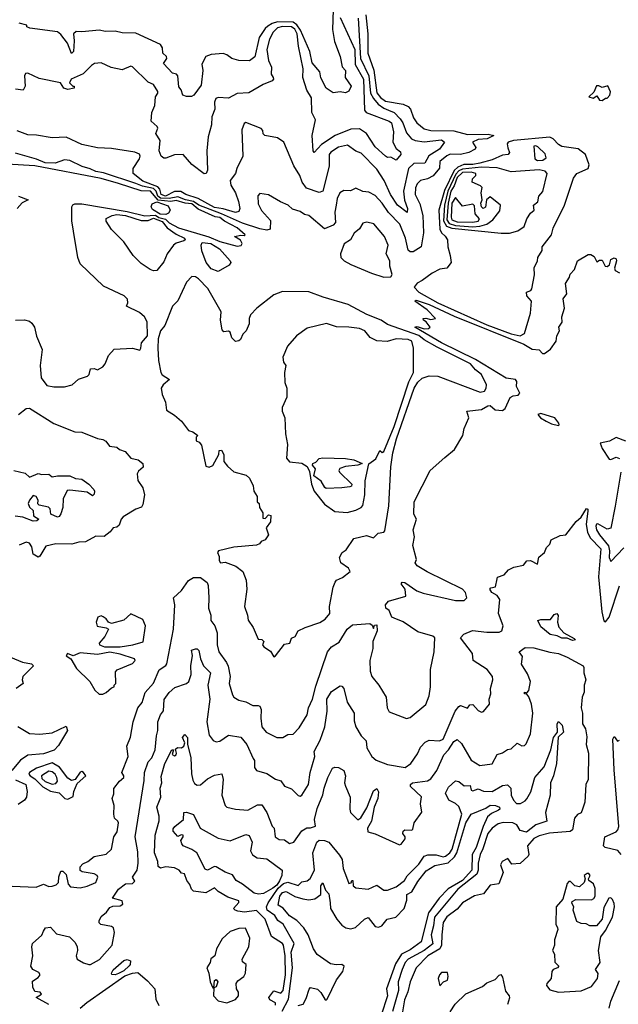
# Model space of a CAD drawing. Extents: x 1995148 to 2088947, y 769131 to 906009.
# Tile 72 of 256: x 2032119 to 2035548, y 780186 to 785827. Entities that reach past the tile are written whole.
import ezdxf

# ---------------------------------------------------------------- set-up
doc = ezdxf.new("R2010")
doc.units = 0

msp = doc.modelspace()

# ---------------------------------------------------------------- linework, layer by layer
at = {"layer": '0CON05XD'}
for points in [[(2033920, 786055), (2033910.4, 785770.4), (2033921.8, 785701.8), (2033954.4, 785615), (2033966.6, 785556.6), (2033985.5, 785535), (2033982.5, 785495), (2034018, 785445), (2034005, 785416.7), (2033985, 785407.5), (2033955, 785412.5), (2033915, 785407.5), (2033875, 785433.8), (2033843.4, 785493.4), (2033838.4, 785528.4), (2033795, 785578.8), (2033780.3, 785645), (2033727.2, 785767.2), (2033707.4, 785797.4), (2033685, 785812.6), (2033595, 785813.9), (2033564.5, 785805.5), (2033540, 785790), (2033524.1, 785775.9), (2033490.4, 785725), (2033465.5, 785614.5), (2033435, 785590), (2033375, 785593.8), (2033335, 785603.8), (2033305, 785626.2), (2033285, 785633.3), (2033215, 785626.7), (2033185, 785616.7), (2033161.7, 785571.7), (2033167.1, 785535), (2033157.9, 785452.1), (2033116.1, 785393.9), (2033103, 785387), (2033075, 785386.7), (2033053.3, 785395), (2033044, 785425), (2033031.3, 785441.3), (2033024.2, 785505), (2033017.5, 785515), (2032995, 785521.2), (2032942, 785575), (2032962, 785605), (2032960, 785615), (2032938, 785635), (2032936.2, 785665), (2032926, 785685), (2032785, 785750), (2032705, 785752), (2032665, 785760), (2032608.3, 785758.3), (2032575, 785766.7), (2032475, 785756.2), (2032441.4, 785758.6), (2032426.7, 785745), (2032431.2, 785705), (2032426.2, 785645), (2032415, 785632.5), (2032392.1, 785692.1), (2032355, 785742.5), (2032335, 785757.5), (2032177.5, 785777.5), (2032160, 785785), (2032160, 785795), (2032115, 785807.5)], [(2034101.8, 785855), (2034113.6, 785745), (2034112.7, 785635), (2034148.3, 785538.3), (2034165, 785407.5), (2034185, 785380.3), (2034215, 785360.7), (2034315, 785342.3), (2034345, 785328.6), (2034358, 785315), (2034374.5, 785265), (2034393.8, 785235), (2034435, 785201.8), (2034475, 785192.7), (2034605, 785189.7), (2034685, 785169.7), (2034801.7, 785171.7), (2034835, 785163.8), (2034796, 785145), (2034745, 785140.8), (2034712, 785125), (2034732.5, 785095), (2034727.5, 785085), (2034692, 785065), (2034645, 785054.7), (2034585, 785056.5), (2034565, 785046.7), (2034525.8, 785015), (2034524.1, 784975.9), (2034486.9, 784933.1), (2034455.4, 784914.6), (2034415, 784905.8), (2034395, 784886.2), (2034385.7, 784864.3), (2034383.6, 784825), (2034411.1, 784771.1), (2034428.2, 784705), (2034431.5, 784605), (2034418.8, 784525), (2034373.6, 784496.4), (2034355, 784496.2), (2034345, 784506.7), (2034329.5, 784575), (2034296.9, 784655), (2034231.5, 784721.5), (2034195.5, 784775), (2034155, 784818.6), (2034118.7, 784838.7), (2034085, 784843.1), (2034045, 784860.8), (2034013.8, 784846.2), (2033975, 784848), (2033952, 784835), (2033937.8, 784802.2), (2033931.1, 784765), (2033923.2, 784723.2), (2033928.1, 784665), (2033915, 784650), (2033865, 784628.6), (2033775, 784704.2), (2033750.3, 784710.3), (2033725, 784728.8), (2033681.2, 784741.2), (2033657.5, 784765), (2033612.9, 784782.9), (2033545, 784823.3), (2033495, 784831.2), (2033483.1, 784816.9), (2033485, 784772.5), (2033503.4, 784733.4), (2033555.5, 784675.5), (2033553.6, 784626.4), (2033535, 784620.6), (2033495, 784628), (2033395, 784661.9), (2033275, 784715.1), (2033145, 784763.8), (2033115, 784784.6), (2033068.4, 784795), (2033025, 784812.8), (2032975, 784801.6), (2032925, 784805.2), (2032910.9, 784815), (2032900.2, 784845), (2032885, 784860.2), (2032822.3, 784872.3), (2032785, 784887.6), (2032599.1, 784949.1), (2032555, 784956.7), (2032523.1, 784973.1), (2032476.7, 784985), (2032405, 785020), (2032375, 785024.2), (2032322.5, 785005), (2032265, 785006.1), (2032215, 785027.8), (2032095, 785062.5)], [(2033955, 785840), (2034038.7, 785655), (2034040.9, 785570.9), (2034088.4, 785485), (2034095, 785307.5), (2034104.4, 785294.4), (2034235, 785245.3), (2034248.8, 785235), (2034260, 785185), (2034257.1, 785125), (2034275, 785088.6), (2034300, 785070), (2034302.9, 785055), (2034275, 785021.9), (2034245, 785039.2), (2034225, 785038), (2034215, 785044.2), (2034155, 785098.5), (2034105.2, 785175.2), (2034065, 785201.9), (2034015, 785198.8), (2033926.7, 785163.3), (2033848.4, 785111.6), (2033805, 785066.7), (2033800, 785075), (2033794.1, 785164.1), (2033813.5, 785253.5), (2033792.3, 785295), (2033789.8, 785379.8), (2033763.7, 785423.7), (2033740.5, 785495), (2033743.4, 785545), (2033715.6, 785675.6), (2033708, 785745), (2033695, 785773.3), (2033676.3, 785786.3), (2033625, 785788.1), (2033595, 785779.6), (2033571.8, 785755), (2033549.5, 785715), (2033534.6, 785655), (2033545, 785593.3), (2033560.5, 785555), (2033560, 785515), (2033570.8, 785495), (2033572, 785485), (2033565, 785476.2), (2033513.3, 785455), (2033431.9, 785408.1), (2033365, 785402.9), (2033315, 785376.4), (2033255, 785381.8), (2033242.7, 785375), (2033234.7, 785354.7), (2033237.3, 785315), (2033220.4, 785269.6), (2033218.5, 785225), (2033199.4, 785155), (2033190.5, 785075), (2033194.2, 784965), (2033186.7, 784945), (2033176, 784944), (2033105, 784997.8), (2033055, 785053.8), (2033005, 785053.3), (2032955, 785033.3), (2032945, 785033.3), (2032930, 785045), (2032918, 785075), (2032923.8, 785135), (2032898.8, 785175), (2032909.2, 785205), (2032907.1, 785215), (2032871.2, 785245), (2032876.4, 785295), (2032892.7, 785335), (2032896.9, 785385), (2032910, 785405), (2032910, 785415), (2032885, 785455.8), (2032855, 785468.6), (2032765, 785556.9), (2032755, 785559.5), (2032705, 785540), (2032642, 785552), (2032585, 785578.8), (2032547.5, 785575), (2032529.7, 785565), (2032482.6, 785517.4), (2032414.4, 785485), (2032403.3, 785465), (2032423.3, 785446.7), (2032430, 785445), (2032430, 785435), (2032395, 785426.7), (2032372.5, 785435), (2032353.3, 785465), (2032230, 785490), (2032165, 785520), (2032152.5, 785517.5), (2032145.4, 785505), (2032150, 785445), (2032137.7, 785422.3), (2032095, 785428.9)], [(2034056.9, 785835), (2034072.1, 785605), (2034119.5, 785505), (2034129.2, 785405), (2034145.1, 785375.1), (2034172.8, 785342.8), (2034205, 785319.1), (2034230.9, 785309.1), (2034264.8, 785294.8), (2034299.3, 785259.3), (2034314.6, 785235), (2034335, 785178.8), (2034363.8, 785145), (2034385, 785134.6), (2034435, 785127.6), (2034535, 785137.5), (2034552, 785125), (2034524.4, 785085), (2034462.5, 785047.5), (2034440, 785005), (2034376.4, 785003.6), (2034345.3, 784974.7), (2034317.1, 784845), (2034322.6, 784792.6), (2034340.6, 784745), (2034338.3, 784721.7), (2034284, 784764), (2034243.8, 784825), (2034206, 784905), (2034165, 784971.2), (2034075, 785062), (2034045, 785073.3), (2033997.1, 785107.1), (2033945, 785096.2), (2033901.5, 785068.5), (2033891.1, 785055), (2033892.1, 784987.9), (2033855, 784844), (2033835, 784836.2), (2033762.1, 784862.1), (2033736.2, 784895), (2033724, 784935), (2033689.7, 784989.7), (2033631.2, 785125), (2033595, 785150), (2033523, 785163), (2033513, 785173), (2033511.7, 785191.7), (2033503, 785203), (2033415, 785237.5), (2033405, 785232.5), (2033391.4, 785195), (2033397.1, 785045), (2033363.1, 784975), (2033355.8, 784945), (2033324.2, 784905), (2033329.1, 784879.1), (2033354.4, 784835), (2033371.4, 784785), (2033379.4, 784745), (2033375, 784728.8), (2033355, 784722.5), (2033283.9, 784743.9), (2033235, 784750.8), (2033141.9, 784801.9), (2033070.6, 784825), (2033042, 784842), (2033005, 784841.9), (2032953.5, 784816.5), (2032929.8, 784825), (2032922.4, 784855), (2032909.4, 784869.4), (2032825, 784901), (2032768, 784945), (2032768.6, 784975), (2032805, 785029.2), (2032809.2, 785045), (2032805, 785055.5), (2032778.2, 785068.2), (2032645, 785089.7), (2032565, 785092.4), (2032475, 785111.6), (2032385, 785152.8), (2032305, 785150), (2032215, 785165.7), (2032165, 785166.2), (2032105, 785190.3)], [(2035455, 785363.3), (2035475, 785377.5), (2035485, 785377.5), (2035500, 785395), (2035503, 785413), (2035487.5, 785447.5), (2035455, 785437.5), (2035437.5, 785447.5), (2035422.9, 785447.1), (2035408.8, 785411.2), (2035380, 785385), (2035405, 785377.5), (2035425, 785390), (2035440, 785365), (2035455, 785363.3)], [(2034985, 784014.7), (2035011.7, 784028.3), (2035044.2, 784145), (2035050, 784215), (2035024.3, 784245), (2035022.5, 784265), (2035047.5, 784275), (2035053.3, 784285), (2035068, 784365), (2035065.8, 784405), (2035086.2, 784445), (2035087.5, 784465), (2035112, 784505), (2035111.2, 784525), (2035165.6, 784595), (2035175, 784632.5), (2035240, 784765), (2035290.7, 784919.3), (2035311.2, 784945), (2035376.4, 784973.6), (2035381.2, 784995), (2035360, 785055), (2035317.6, 785087.6), (2035225, 785100), (2035205, 785111.1), (2035174.5, 785144.5), (2035155, 785154), (2034946.9, 785135), (2034917.1, 785125), (2034911.4, 785115), (2034915, 785092.5), (2034924, 785065), (2034916.7, 785055), (2034885, 785050), (2034826, 785024), (2034754.2, 785005), (2034715, 784996.2), (2034663.6, 784996.4), (2034627.9, 784982.1), (2034608.1, 784961.9), (2034551.7, 784848.3), (2034520.5, 784735), (2034526.6, 784626.6), (2034536.2, 784605), (2034556.7, 784586.7), (2034569.2, 784565), (2034570.8, 784525), (2034585.6, 784475.6), (2034590, 784435), (2034565, 784404), (2034525, 784397.1), (2034482.5, 784375), (2034425, 784332.5), (2034395, 784318), (2034379.4, 784295), (2034404.6, 784265), (2034515, 784204.6), (2034795, 784078.3), (2034935, 784026.5), (2034985, 784014.7)], [(2035085, 785020), (2035115, 785022.5), (2035135.8, 785035), (2035128.9, 785058.9), (2035087.6, 785097.6), (2035075, 785104.2), (2035065, 785101.2), (2035069.1, 785029.1), (2035085, 785020)], [(2032313.8, 783723.8), (2032375, 783724), (2032420, 783735), (2032455, 783768), (2032507.5, 783785), (2032515.9, 783794.1), (2032525, 783826), (2032545, 783828.8), (2032565, 783820), (2032595, 783838.8), (2032609.2, 783855), (2032627.7, 783902.3), (2032660.2, 783939.8), (2032765, 783945.7), (2032806.2, 783933.8), (2032813.3, 783945), (2032816.7, 783975), (2032850, 784015), (2032849.4, 784095), (2032834.4, 784124.4), (2032805, 784149.2), (2032730, 784185), (2032737.5, 784205), (2032736.7, 784225), (2032716.7, 784245), (2032599.5, 784299.5), (2032465, 784427.5), (2032452, 784465), (2032426.2, 784615), (2032417.5, 784675), (2032418, 784755), (2032423, 784767), (2032435, 784772.5), (2032475, 784772.2), (2032735, 784728.6), (2032835, 784702.4), (2032896, 784706), (2032915, 784693.8), (2032953.8, 784683.8), (2032975, 784663.5), (2033029.4, 784635), (2033202.5, 784582.5), (2033265, 784556.9), (2033365, 784530), (2033387.5, 784532.5), (2033393.8, 784545), (2033382.9, 784562.9), (2033350, 784585), (2033385, 784592.5), (2033405, 784590), (2033410, 784595), (2033363.8, 784635), (2033292.2, 784672.2), (2033265, 784693.7), (2033238.1, 784698.1), (2033141.3, 784741.3), (2033105, 784771.8), (2033066.1, 784776.1), (2033015, 784791.8), (2032984.5, 784785.5), (2032912.2, 784792.2), (2032868.4, 784845), (2032815, 784846.8), (2032685, 784888.7), (2032585, 784917.5), (2032205, 784989), (2031915, 785007.6)], [(2034876.4, 784603.6), (2034925, 784604), (2034972.7, 784617.3), (2035008.3, 784641.7), (2035025, 784686), (2035045, 784717.5), (2035066.2, 784735), (2035062.5, 784765), (2035086.9, 784783.1), (2035092.5, 784815), (2035115, 784843.3), (2035141.4, 784945), (2035128.7, 784958.7), (2035095, 784967.5), (2034935, 784954.3), (2034855, 784978.4), (2034765, 784981.1), (2034655, 784970.9), (2034635, 784960.7), (2034618.3, 784941.7), (2034571.7, 784845), (2034551.6, 784765), (2034546.2, 784675), (2034564.6, 784644.6), (2034595, 784631.7), (2034876.4, 784603.6)], [(2034715, 784640.5), (2034755, 784644.7), (2034794.7, 784655), (2034829.1, 784680.8), (2034869.1, 784730.9), (2034873.3, 784765), (2034815, 784811.5), (2034793.1, 784795), (2034787.3, 784752.7), (2034774.3, 784744.3), (2034764.8, 784755), (2034760.5, 784775), (2034767.5, 784795), (2034763.4, 784835), (2034767.5, 784865), (2034758.6, 784875), (2034711.9, 784895), (2034712.2, 784915), (2034731.4, 784935), (2034731.4, 784945), (2034705, 784953.9), (2034655, 784950.4), (2034625, 784923.1), (2034608.1, 784875), (2034588.7, 784845), (2034572.5, 784775), (2034565, 784680.4), (2034579.7, 784659.7), (2034615, 784647.5), (2034715, 784640.5)], [(2032112.5, 784815), (2032167.5, 784795), (2032132.7, 784777.3), (2032105, 784746)], [(2034715, 784667.5), (2034745, 784673.2), (2034752.2, 784685), (2034727.5, 784715), (2034725, 784760.8), (2034715, 784770), (2034655, 784758), (2034615, 784808.8), (2034594.9, 784775), (2034590, 784695), (2034595, 784680.6), (2034625, 784669.6), (2034715, 784667.5)], [(2032955, 784711.4), (2032923, 784713), (2032880.2, 784740.2), (2032872, 784755), (2032877.6, 784772.4), (2032905, 784782.6), (2032969.9, 784759.9), (2032981.3, 784735), (2032971.5, 784718.5), (2032955, 784711.4)], [(2032885, 784387.5), (2032866.4, 784396.4), (2032815, 784430), (2032768.8, 784475), (2032716.2, 784555), (2032644, 784625), (2032613.4, 784673.4), (2032615, 784688), (2032649.2, 784705), (2032675, 784710), (2032724.8, 784705.2), (2032815, 784677), (2032855, 784676.2), (2032885, 784689.4), (2032935, 784670.7), (2032963.7, 784633.7), (2033015, 784598.5), (2033063.8, 784575), (2033066.2, 784565), (2033059.7, 784560.3), (2033015, 784546.2), (2033000, 784535), (2032964.3, 784485.7), (2032945, 784440), (2032905, 784390), (2032885, 784387.5)], [(2034205, 784352.3), (2034245, 784353.8), (2034253, 784367), (2034238.5, 784415), (2034239.2, 784445), (2034217.5, 784485), (2034228.9, 784535), (2034208.1, 784585), (2034147.3, 784657.3), (2034107.5, 784667.5), (2034085, 784661.1), (2034065, 784628.8), (2034035, 784603.8), (2034014.3, 784565.7), (2033977.5, 784542.5), (2033955.7, 784485), (2033958.2, 784465), (2033976.7, 784445), (2034015, 784424.5), (2034134.6, 784374.6), (2034205, 784352.3)], [(2033255, 784384.3), (2033215, 784400), (2033186.4, 784435), (2033161.9, 784501.9), (2033158, 784535), (2033165, 784549.6), (2033213.1, 784545), (2033263.3, 784513.3), (2033324.2, 784445), (2033328, 784435), (2033319.1, 784420.9), (2033255, 784384.3)], [(2033882.3, 782205), (2033905, 782234.2), (2033949.5, 782260.5), (2033994.2, 782335), (2034025, 782359.2), (2034125, 782367.5), (2034138.3, 782358.3), (2034145, 782340), (2034151.7, 782358.3), (2034165, 782360), (2034166, 782325), (2034142, 782265), (2034141.1, 782225), (2034125.5, 782155), (2034126.2, 782095), (2034136.7, 782065), (2034176, 782015), (2034217.5, 781945), (2034224.5, 781884.5), (2034235, 781861.2), (2034334.4, 781824.4), (2034355, 781829.4), (2034445, 781903.3), (2034465, 781954), (2034473.1, 782005), (2034471.9, 782105), (2034493.5, 782205), (2034498, 782285), (2034485, 782295.7), (2034400, 782320), (2034315, 782378), (2034265, 782397.5), (2034250, 782405), (2034235, 782442.5), (2034216.4, 782456.4), (2034213.8, 782475), (2034232.5, 782495), (2034330, 782525), (2034327.5, 782565), (2034303.3, 782595), (2034310, 782605), (2034325, 782603.3), (2034394.2, 782554.2), (2034430.9, 782540.9), (2034615, 782500), (2034665, 782500), (2034680, 782515), (2034673.3, 782545), (2034655, 782564), (2034453.5, 782663.5), (2034395, 782698), (2034383.8, 782715), (2034392.5, 782735), (2034371.2, 782815), (2034381.2, 782865), (2034373.6, 782903.6), (2034391.4, 782965), (2034376, 782995), (2034378.1, 783065), (2034470, 783245), (2034555, 783318.1), (2034610.6, 783365), (2034657.1, 783445), (2034665.9, 783484.1), (2034691.2, 783545), (2034680, 783585), (2034765, 783593.3), (2034800, 783615), (2034815, 783617.5), (2034842.5, 783592.5), (2034885, 783588.8), (2034899.7, 783600.3), (2034928.3, 783661.7), (2034945, 783671.1), (2034974.2, 783675.8), (2034983.6, 783686.4), (2034965.7, 783725), (2034967.5, 783755), (2034959.2, 783765), (2034905, 783772.5), (2034730.8, 783880.8), (2034535.8, 783975), (2034382.5, 784065), (2034395, 784070), (2034435, 784056.7), (2034461.7, 784058.3), (2034470, 784065), (2034446.7, 784096.7), (2034432.5, 784105), (2034430, 784115), (2034445, 784117.5), (2034475, 784110), (2034500, 784115), (2034452.5, 784165), (2034382.5, 784215), (2034390.7, 784219.3), (2034463.8, 784195), (2034608, 784128), (2035007.4, 783967.4), (2035055, 783938.9), (2035095, 783934.5), (2035114.2, 783914.2), (2035126.2, 783913.8), (2035159.8, 783940.2), (2035192, 783985), (2035195.6, 784015), (2035212, 784045), (2035208, 784065), (2035226.9, 784093.1), (2035224.2, 784124.2), (2035239.2, 784175), (2035232.2, 784227.8), (2035253.6, 784256.4), (2035246.2, 784315), (2035268.8, 784351.2), (2035271.7, 784368.3), (2035296.7, 784395), (2035314.4, 784445.6), (2035375, 784482.5), (2035391.7, 784481.7), (2035409.3, 784469.3), (2035425, 784440), (2035440, 784450), (2035455, 784450), (2035472.5, 784415), (2035485, 784412.5), (2035497, 784423), (2035505, 784452.5), (2035525, 784462.5), (2035536.1, 784456.1), (2035537.5, 784445), (2035527, 784403), (2035530.7, 784390.7), (2035555, 784376.7)], [(2033575, 782177.5), (2033585, 782183.3), (2033635, 782248.6), (2033666.9, 782255), (2033675.5, 782284.5), (2033696.3, 782293.7), (2033714.7, 782325.3), (2033755, 782345.5), (2033837.3, 782372.7), (2033868.2, 782391.8), (2033895.3, 782424.7), (2033892.9, 782465), (2033914, 782575), (2033925.8, 782605), (2033933.5, 782616.5), (2033968.3, 782631.7), (2034011.2, 782665), (2034002.9, 782685), (2033958.9, 782715), (2033951.2, 782745), (2033965.9, 782774.1), (2033989.6, 782790.4), (2034033.8, 782855), (2034105, 782871.2), (2034145, 782858.1), (2034173.3, 782885), (2034205, 782891.4), (2034210.6, 782899.4), (2034232.6, 783042.6), (2034245.2, 783265), (2034256.1, 783345), (2034276.5, 783425), (2034378.8, 783715), (2034399.9, 783750.1), (2034425, 783773.2), (2034465, 783785.8), (2034515, 783784.4), (2034756.2, 783693.8), (2034781.2, 783698.8), (2034792, 783715), (2034794, 783735), (2034764, 783795), (2034730.8, 783820.8), (2034701.5, 783855), (2034510.2, 783950.2), (2034435, 783992.3), (2034405, 784017.2), (2034225, 784080.8), (2034188.9, 784105), (2034108.2, 784138.2), (2034000.8, 784195), (2033856.6, 784236.6), (2033775, 784267.1), (2033625, 784269.2), (2033575, 784251.2), (2033476.7, 784175), (2033441.2, 784135), (2033433.3, 784115), (2033432.5, 784085), (2033416.2, 784045), (2033396.7, 784025), (2033383.3, 783995), (2033375, 783986.7), (2033355, 783983.3), (2033333.8, 784005), (2033325, 784037.5), (2033315, 784042.5), (2033288.3, 784038.3), (2033279.3, 784049.3), (2033269.4, 784105), (2033272.3, 784152.3), (2033197.1, 784287.1), (2033142.9, 784342.9), (2033125, 784353.8), (2033105, 784356.2), (2033075, 784323.3), (2033024.5, 784215.5), (2032994, 784185), (2032950, 784075), (2032925.8, 784044.2), (2032912.3, 783997.7), (2032910.8, 783945), (2032913.1, 783875), (2032927.5, 783805), (2032935, 783792), (2032977.5, 783765), (2032940, 783735), (2032930, 783715), (2032935, 783680), (2032953.8, 783635), (2032959.1, 783589.1), (2033005, 783562), (2033045, 783526.2), (2033085, 783472.5), (2033110, 783465), (2033140, 783445), (2033130, 783435), (2033130, 783415), (2033146.4, 783406.4), (2033159.5, 783389.5), (2033185, 783270), (2033205, 783263.3), (2033225, 783272.5), (2033260, 783335), (2033261.7, 783358.3), (2033275, 783360), (2033287.5, 783335), (2033287.5, 783295), (2033308.3, 783268.3), (2033345, 783236.7), (2033417, 783217), (2033435, 783200), (2033457, 783157), (2033460, 783125), (2033480, 783095), (2033480, 783065), (2033490, 783055), (2033493, 783033), (2033511.7, 783001.7), (2033511.7, 782971.7), (2033525, 782970), (2033545, 782990), (2033557, 782987), (2033555, 782950), (2033530, 782915), (2033544, 782875), (2033525, 782846.2), (2033502, 782838), (2033493.3, 782825), (2033475, 782816), (2033345, 782805.5), (2033257.5, 782785), (2033252.5, 782775), (2033261.7, 782751.7), (2033261.2, 782728.8), (2033270, 782715), (2033295, 782720), (2033356.7, 782696.7), (2033398, 782665), (2033415.9, 782615.9), (2033420, 782565), (2033406.2, 782465), (2033423.8, 782415), (2033426.7, 782386.7), (2033456.7, 782345), (2033485, 782277.5), (2033505.8, 782275.8), (2033516.7, 782265), (2033510, 782245), (2033517.5, 782235), (2033555, 782210), (2033575, 782177.5)], [(2032094.6, 784105.4), (2032147, 784107), (2032175, 784100.4), (2032188.7, 784088.7), (2032203.1, 784065), (2032214.3, 784014.3), (2032247.7, 783937.7), (2032236, 783845), (2032242.5, 783775), (2032275, 783732), (2032313.8, 783723.8)], [(2033995, 783004), (2034045, 783016.2), (2034075, 783032), (2034085.5, 783044.5), (2034095.7, 783104.3), (2034098.8, 783185), (2034118.3, 783281.7), (2034158.9, 783311.1), (2034181.7, 783358.3), (2034195, 783347.5), (2034205, 783352.5), (2034265, 783496), (2034347.4, 783752.6), (2034374, 783805), (2034374, 783945), (2034366, 783985), (2034344.3, 783994.3), (2034275, 783999.2), (2034223.6, 783983.6), (2034165, 783986.7), (2034127, 784007), (2034096.7, 784045), (2034065, 784056.9), (2034004.2, 784065.8), (2033933.6, 784066.4), (2033876, 784086), (2033765, 784060), (2033703.6, 784016.4), (2033653.9, 783956.1), (2033627, 783893), (2033630, 783865), (2033643.3, 783845), (2033635.8, 783805), (2033637.7, 783747.7), (2033650, 783715), (2033648.8, 783665), (2033623.3, 783605), (2033623.3, 783585), (2033638, 783545), (2033642.2, 783455), (2033652.3, 783392.3), (2033646.9, 783315), (2033665, 783293.3), (2033735.5, 783285.5), (2033766.4, 783266.4), (2033779.3, 783239.3), (2033791.2, 783165), (2033806, 783125), (2033865, 783051.2), (2033925, 783008.8), (2033995, 783004)], [(2032111.2, 783565), (2032155, 783600), (2032175, 783600.6), (2032315, 783514.3), (2032435, 783466.2), (2032475, 783463.3), (2032565, 783427.5), (2032595, 783422.5), (2032613, 783413), (2032633.9, 783383.9), (2032675, 783377.5), (2032690, 783365), (2032723.6, 783353.6), (2032754.5, 783314.5), (2032797.5, 783305), (2032823.3, 783285), (2032826.1, 783263.9), (2032799.8, 783240.2), (2032791.8, 783225), (2032795, 783186.7), (2032823.8, 783145), (2032834, 783105), (2032825, 783050), (2032816.7, 783035), (2032785, 783022.7), (2032711.3, 782978.7), (2032700.6, 782965), (2032689.5, 782930.5), (2032675, 782918.8), (2032653.9, 782916.1), (2032637.7, 782892.3), (2032603.2, 782866.8), (2032555, 782868.5), (2032495, 782835.8), (2032457, 782833), (2032418.3, 782821.7), (2032326.1, 782823.9), (2032269.1, 782810.9), (2032235, 782753.3), (2032225, 782747.5), (2032195.9, 782765.9), (2032187.5, 782807.5), (2032175, 782828), (2032155, 782834.3), (2032115, 782815.8)], [(2035205, 783502.5), (2035210, 783505), (2035206.7, 783515), (2035185, 783545.5), (2035105, 783570), (2035087.5, 783565), (2035103.3, 783545), (2035135, 783526.2), (2035165, 783511.2), (2035205, 783502.5)], [(2035592.2, 783412.2), (2035535, 783432.5), (2035497.6, 783412.4), (2035445, 783400), (2035455, 783370), (2035495, 783310), (2035505, 783306.7), (2035535, 783320), (2035545, 783317.5), (2035555, 783312.5)], [(2033875, 783141.2), (2033866.1, 783146.1), (2033845, 783182.5), (2033803, 783213), (2033813, 783253), (2033796.7, 783275), (2033797.5, 783285), (2033815, 783291.4), (2033835, 783313.5), (2033855, 783317.6), (2033985, 783312.1), (2034032.5, 783305), (2034080, 783285), (2034056.1, 783273.9), (2033985, 783268), (2033952.5, 783255), (2033946.7, 783245), (2033950, 783235), (2034022.5, 783165), (2034020, 783155), (2034010, 783150), (2033965, 783144), (2033875, 783141.2)], [(2032085, 783243.3), (2032149.7, 783229.7), (2032175, 783205.5), (2032225, 783227.5), (2032245, 783221.9), (2032285, 783223.3), (2032305, 783207.5), (2032335, 783213.9), (2032405, 783213.2), (2032438.5, 783198.5), (2032474.7, 783194.7), (2032515.3, 783165.3), (2032542.5, 783135), (2032548.1, 783125), (2032545, 783108), (2032535, 783100), (2032505, 783120.6), (2032405, 783132.3), (2032390.9, 783129.1), (2032368.5, 783081.5), (2032365, 783032.5), (2032355, 782996.7), (2032345, 782980), (2032335, 782976.7), (2032297.5, 782995), (2032293.9, 783023.9), (2032284, 783034), (2032230, 783045), (2032223.3, 783053.3), (2032223.8, 783075), (2032212.5, 783095), (2032195, 783101.9), (2032174.4, 783075), (2032167.1, 783055), (2032175, 783034.3), (2032196.2, 783015), (2032197.1, 782985), (2032228.8, 782965), (2032216.7, 782955), (2032195, 782954.2), (2032136.7, 782976.7), (2032092, 782982)], [(2035563.2, 783235), (2035529.3, 783040.7), (2035505, 782914.3), (2035485, 782907.5), (2035430.7, 782939.3), (2035422.5, 782937.5), (2035419.2, 782925), (2035422.5, 782905), (2035440.9, 782875), (2035491.8, 782811.8), (2035497.8, 782785), (2035495.7, 782745.7), (2035505, 782723.3), (2035579.1, 782800.9)], [(2032285.2, 780185.2), (2032213.8, 780225), (2032244, 780245), (2032236.2, 780256.2), (2032205, 780260), (2032193.3, 780285), (2032191.7, 780318.3), (2032225, 780339.2), (2032235.7, 780355.7), (2032228.7, 780368.7), (2032193.3, 780385), (2032183.3, 780405), (2032193.3, 780465), (2032187.5, 780515), (2032192.5, 780535), (2032245, 780582.5), (2032254.3, 780605), (2032266.2, 780625), (2032295, 780628.6), (2032330.3, 780590.3), (2032403.6, 780573.6), (2032435, 780542.5), (2032447.3, 780517.3), (2032450, 780495), (2032442.9, 780465), (2032448.8, 780445), (2032483.7, 780423.7), (2032515, 780414.3), (2032525, 780414.4), (2032576.2, 780443.8), (2032648.1, 780525), (2032662.6, 780597.4), (2032656.7, 780625), (2032645, 780632.2), (2032584.1, 780644.1), (2032573.8, 780653.8), (2032573.3, 780665), (2032585, 780690), (2032615.9, 780714.1), (2032635, 780740), (2032651.4, 780748.6), (2032695, 780750.5), (2032709.5, 780760.5), (2032705, 780778.5), (2032650, 780795), (2032684, 780845), (2032725, 780876.2), (2032765, 780878.4), (2032778.5, 780891.5), (2032765.8, 780915), (2032792.5, 780955), (2032797.1, 780995), (2032795, 781060), (2032779.5, 781145), (2032831.2, 781468.8), (2032834.4, 781515), (2032854.4, 781575.6), (2032875, 781597.5), (2032894.4, 781645), (2032902, 781725), (2032910.4, 781755), (2032910.7, 781805), (2032925.8, 781845), (2032942.5, 781867.5), (2032947.1, 781932.9), (2032975, 781972), (2033008.3, 782001.7), (2033075, 782024.6), (2033087.9, 782035), (2033101.8, 782075), (2033100, 782125), (2033108.1, 782185), (2033103.3, 782215), (2033125, 782223.3), (2033135, 782223.3), (2033145, 782212.5), (2033154.6, 782164.6), (2033171.4, 782125), (2033211.2, 782085), (2033197.1, 782015), (2033208.7, 781935), (2033191.4, 781805), (2033205, 781727.5), (2033227, 781697), (2033245, 781690), (2033265.9, 781694.1), (2033315, 781728), (2033385, 781716.2), (2033420, 781675), (2033456.2, 781595), (2033463.6, 781583.6), (2033463.2, 781543.2), (2033475, 781526), (2033535, 781508.8), (2033585, 781476.7), (2033615, 781466.7), (2033635.9, 781435.9), (2033675, 781421.2), (2033715, 781382), (2033725, 781378.8), (2033735, 781383.8), (2033774, 781445), (2033782.9, 781515), (2033810, 781605), (2033806, 781635), (2033840.5, 781699.5), (2033866.4, 781775), (2033881.1, 781865), (2033878.6, 781935), (2033905, 781979.2), (2033955, 782010), (2033965, 782008.8), (2033975.6, 781995.6), (2033995, 781917.5), (2034034.4, 781855), (2034035, 781810), (2034044.2, 781775), (2034074.2, 781725), (2034102.9, 781695), (2034106.7, 781655), (2034136, 781605), (2034160.8, 781585), (2034225, 781560), (2034326.2, 781543.8), (2034358.8, 781565), (2034398.3, 781621.7), (2034415, 781658.8), (2034441.1, 781688.9), (2034465, 781698.9), (2034524.2, 781695.8), (2034545, 781704.3), (2034614.3, 781865.7), (2034635, 781892.5), (2034645, 781897.5), (2034685, 781883.3), (2034697.5, 781902.5), (2034715, 781903.3), (2034745, 781870), (2034765, 781860), (2034775.9, 781864.1), (2034810, 781905), (2034808.8, 781935), (2034818, 781965), (2034815.9, 781995.9), (2034828.8, 782045), (2034826.7, 782065), (2034797.5, 782105), (2034716.7, 782155), (2034713.8, 782195), (2034643.8, 782285), (2034663, 782307), (2034713.1, 782326.9), (2034795, 782318.5), (2034865, 782318), (2034880, 782325), (2034888.8, 782355), (2034861.4, 782425), (2034868.5, 782505), (2034855, 782528.6), (2034823.5, 782545), (2034811.4, 782565), (2034817.5, 782572.5), (2034845, 782577.5), (2034853.8, 782623.8), (2034857, 782633), (2034893.8, 782646.2), (2034920, 782675), (2034949.3, 782690.7), (2035005, 782702.5), (2035025, 782727.5), (2035045, 782728.8), (2035085, 782707.5), (2035093, 782747), (2035125.8, 782774.2), (2035136.4, 782803.6), (2035155, 782822.5), (2035163.6, 782846.4), (2035215, 782872.5), (2035247.5, 782875), (2035307, 782953), (2035335, 782976.7), (2035366.2, 783026.2), (2035373.3, 783023.3), (2035374.1, 783014.1), (2035364.6, 782935), (2035371.9, 782891.9), (2035387.6, 782857.6), (2035447.5, 782795), (2035434.2, 782635), (2035452.9, 782435), (2035465, 782383.8), (2035475, 782376.7), (2035495, 782403.3), (2035555, 782583.8)], [(2032030.5, 780865), (2032212.8, 780857.2), (2032255, 780874.3), (2032285, 780861.2), (2032305, 780862.3), (2032328.3, 780871.7), (2032341.2, 780885), (2032343.6, 780916.4), (2032355, 780950), (2032365, 780950), (2032385, 780930), (2032397.3, 780875), (2032410, 780860), (2032465.8, 780854.2), (2032505, 780862.5), (2032554.2, 780885), (2032567.1, 780915), (2032562, 780925), (2032545, 780934.4), (2032477.5, 780945), (2032465, 780952), (2032465.7, 780974.3), (2032479.7, 780990.3), (2032510, 781005), (2032545, 781033.3), (2032615, 781046), (2032644, 781075), (2032658.1, 781145), (2032677.5, 781175), (2032684.2, 781225), (2032681.2, 781235), (2032662.1, 781252.1), (2032657.5, 781275), (2032660, 781325), (2032648, 781365), (2032658.9, 781391.1), (2032657.3, 781422.7), (2032690, 781465), (2032715.4, 781485), (2032716.2, 781495), (2032704.3, 781515), (2032740, 781605), (2032733.1, 781665), (2032753.4, 781716.6), (2032768.1, 781805), (2032795.7, 781885), (2032820, 781915), (2032836.8, 781973.2), (2032885, 782026.7), (2032917.7, 782102.3), (2032955, 782126.5), (2032962.4, 782137.6), (2033000.5, 782335), (2033006.7, 782475), (2033000.8, 782515), (2033045, 782556.7), (2033086, 782615), (2033115, 782631.4), (2033155, 782631.9), (2033192.2, 782602.2), (2033198.6, 782585), (2033202.9, 782515), (2033200, 782455), (2033214.2, 782415), (2033214.2, 782385), (2033235.8, 782355), (2033249.4, 782315), (2033249.2, 782245), (2033259.2, 782205), (2033304.2, 782145), (2033313.4, 782123.4), (2033324, 782065), (2033318, 782025), (2033338.3, 781958.3), (2033346.1, 781946.1), (2033375, 781928.8), (2033415, 781918.8), (2033455, 781898.8), (2033485, 781898.8), (2033495, 781893.3), (2033502.5, 781875), (2033499.4, 781825), (2033506.2, 781775), (2033530, 781745), (2033592.5, 781715), (2033625.8, 781714.2), (2033655, 781732.5), (2033685, 781734), (2033719.8, 781770.2), (2033766.2, 781845), (2033774, 781885), (2033797.1, 781935), (2033815, 782008), (2033882.3, 782205)], [(2032695, 782233.6), (2032766.2, 782245), (2032826.6, 782263.4), (2032838.9, 782355), (2032825, 782390), (2032755, 782423.8), (2032715, 782386.7), (2032645, 782367.5), (2032627.5, 782375), (2032614, 782395), (2032596.8, 782406.8), (2032585, 782410.8), (2032566, 782404), (2032556, 782375), (2032561.7, 782351.7), (2032615, 782342.5), (2032627.5, 782335), (2032606.1, 782293.9), (2032573.3, 782255), (2032576.7, 782245), (2032605, 782234.3), (2032695, 782233.6)], [(2035285, 782270), (2035255, 782284), (2035225, 782284.5), (2035197.6, 782297.6), (2035158.6, 782305), (2035105, 782349.2), (2035086.7, 782385), (2035105, 782391.4), (2035159.4, 782390.6), (2035181.1, 782418.9), (2035195.7, 782425.7), (2035204.2, 782414.2), (2035199.4, 782375), (2035207.4, 782347.4), (2035236.7, 782315), (2035295, 782282.5), (2035302.5, 782275), (2035295, 782272), (2035285, 782270)], [(2032595, 781962.5), (2032615, 781972.5), (2032645, 782000), (2032660, 782005), (2032660, 782015), (2032670, 782025), (2032668.3, 782091.7), (2032677, 782103), (2032765, 782138.8), (2032780, 782155), (2032776.2, 782165), (2032695, 782192.9), (2032635, 782204.5), (2032565, 782190.6), (2032465, 782200.2), (2032425, 782183.3), (2032393.3, 782195), (2032385, 782183.3), (2032412.5, 782165), (2032445, 782110), (2032520, 782035), (2032550, 781985), (2032573.3, 781963.3), (2032595, 781962.5)], [(2033585, 780180.8), (2033584.4, 780195), (2033551.9, 780211.9), (2033546.2, 780225), (2033575, 780263.8), (2033615, 780250), (2033628.5, 780265), (2033640.8, 780355), (2033640.5, 780465), (2033630, 780525), (2033625, 780535.6), (2033562.2, 780575), (2033524.4, 780675), (2033475, 780724.2), (2033406.1, 780713.9), (2033369.2, 780720.8), (2033352.5, 780725), (2033343.3, 780735), (2033375, 780770), (2033375, 780778.8), (2033310.7, 780800.7), (2033255, 780833.3), (2033235, 780853.8), (2033185, 780824.4), (2033115, 780834.2), (2033102.5, 780845), (2033092.7, 780872.7), (2033076.2, 780895), (2033063.6, 780933.6), (2033045, 780937.5), (2033032.5, 780955), (2033005, 780968), (2032955, 780973.3), (2032925, 780966.7), (2032911.2, 780975), (2032909.2, 781005), (2032891.2, 781055), (2032894.6, 781155), (2032917.1, 781237.1), (2032918.5, 781265), (2032904.8, 781315.2), (2032926.5, 781373.5), (2032923.7, 781425), (2032933.3, 781455), (2032929.4, 781490.6), (2032950, 781565), (2032990, 781645), (2033000, 781645), (2032993, 781617), (2033005, 781608.8), (2033015.4, 781614.6), (2033017.5, 781625), (2033011.7, 781648.3), (2033023, 781657), (2033045, 781655.8), (2033060, 781665), (2033064, 781685), (2033052, 781715), (2033065, 781732.5), (2033080, 781715), (2033079.2, 781675), (2033098.9, 781601.1), (2033103.2, 781506.8), (2033109.7, 781469.7), (2033120.9, 781450.9), (2033135, 781442.5), (2033153.9, 781443.9), (2033195, 781477.1), (2033235, 781499.2), (2033276.2, 781506.2), (2033284.2, 781474.2), (2033277.5, 781385), (2033296, 781326), (2033306.2, 781316.2), (2033355, 781304.2), (2033425, 781299.2), (2033481.3, 781328.7), (2033505, 781329.2), (2033534.5, 781284.5), (2033565, 781206.2), (2033577.5, 781195), (2033582, 781145), (2033605, 781130), (2033635, 781128), (2033665, 781108), (2033688.6, 781115), (2033735, 781180.8), (2033763.6, 781196.4), (2033785, 781196.7), (2033812.5, 781207.5), (2033808.2, 781245), (2033822.3, 781307.7), (2033855, 781385.8), (2033862.5, 781425), (2033884.8, 781485.2), (2033910.2, 781539.8), (2033924.7, 781545.3), (2033945, 781542.7), (2033975.6, 781525), (2033985.5, 781495.5), (2033980, 781455), (2033984.4, 781435.6), (2034012.1, 781372.1), (2034009.4, 781305), (2034014.5, 781284.5), (2034055, 781243.3), (2034073.3, 781255), (2034107.6, 781312.4), (2034145, 781410), (2034165, 781422.5), (2034173.6, 781403.6), (2034170, 781365), (2034150, 781315), (2034133.8, 781235), (2034111.2, 781195), (2034112.5, 781175), (2034155, 781163.3), (2034295, 781100), (2034305, 781103.3), (2034327.5, 781135), (2034327.5, 781145), (2034314.4, 781165), (2034315, 781178.8), (2034325, 781186.7), (2034365, 781183.6), (2034371.2, 781188.8), (2034379.4, 781225), (2034422.6, 781287.4), (2034415.6, 781335), (2034420.8, 781375), (2034357.5, 781435), (2034357.5, 781445), (2034370, 781455), (2034455, 781467.1), (2034475, 781478.1), (2034507.8, 781525), (2034548.9, 781615), (2034575.8, 781644.2), (2034605, 781691.9), (2034625, 781703.8), (2034649.5, 781679.5), (2034704.4, 781584.4), (2034755, 781553.8), (2034825, 781563.8), (2034855, 781617.5), (2034885, 781626.7), (2034914.1, 781645.9), (2034935, 781650), (2034968.3, 781681.7), (2034996.1, 781666.1), (2035011.2, 781668.8), (2035020.9, 781679.1), (2035046, 781735), (2035058.6, 781855), (2035050, 781905), (2035035, 781947.5), (2035025, 781962.5), (2035010, 781965), (2035010, 781975), (2035025, 781970), (2035035, 781983.3), (2035044.4, 782035), (2035028.8, 782078.8), (2034994.2, 782134.2), (2034998.9, 782178.9), (2034980, 782205), (2035015, 782230), (2035065, 782229.2), (2035155, 782202.8), (2035205.3, 782195.3), (2035255.3, 782175.3), (2035346.2, 782125), (2035351.2, 782115), (2035350, 782085), (2035362, 782045), (2035352.9, 782015), (2035352.5, 781975), (2035341.4, 781945), (2035336, 781885), (2035343.8, 781855), (2035342.3, 781822.3), (2035343.2, 781793.2), (2035360, 781765), (2035368.8, 781718.8), (2035364, 781675), (2035376.7, 781625), (2035375.8, 781475), (2035361.4, 781445), (2035355.6, 781345), (2035343.3, 781305), (2035336, 781284), (2035315, 781273.8), (2035297.3, 781252.7), (2035286, 781185), (2035272.9, 781177.1), (2035153.6, 781166.4), (2035095, 781151.6), (2035065, 781136.5), (2035028.8, 781095), (2035036.2, 781045), (2035032, 781035), (2034985, 780993.3), (2034938.3, 780988.3), (2034915, 781022.5), (2034882.5, 781005), (2034872.5, 780985), (2034888.3, 780941.7), (2034863, 780877), (2034815, 780868.8), (2034775, 780820), (2034725, 780807.1), (2034655, 780768), (2034625, 780732), (2034565, 780687.8), (2034545.5, 780655), (2034538, 780585), (2034535.3, 780525.3), (2034525.8, 780505), (2034456.2, 780465), (2034390.4, 780395), (2034355.4, 780315), (2034341.5, 780258.5), (2034322.6, 780212.6), (2034288.1, 780005)], [(2032066, 782175), (2032135, 782146.9), (2032185.8, 782135.8), (2032197.5, 782125), (2032136.7, 782065), (2032133.3, 782045), (2032138.8, 782025), (2032098, 781995)], [(2033622.9, 780147.1), (2033658, 780215), (2033682.3, 780395), (2033674.8, 780485), (2033691.2, 780535), (2033628.9, 780645), (2033597.3, 780667.3), (2033581.2, 780695), (2033537.1, 780725), (2033533.4, 780745), (2033541.7, 780768.3), (2033598.8, 780851.2), (2033631, 780879), (2033655, 780886.9), (2033713.8, 780866.2), (2033735, 780888.8), (2033765.8, 780894.2), (2033783, 780907), (2033807.3, 780955), (2033798.2, 781055), (2033820.9, 781115), (2033833.7, 781126.3), (2033865, 781125.2), (2033889.6, 781115), (2033951.2, 781041.2), (2033965.5, 781015), (2033971.4, 780965), (2033990.8, 780915), (2034005, 780877.5), (2034018.3, 780881.7), (2034022.5, 780895), (2034027.5, 780895), (2034030, 780865), (2034045, 780853.3), (2034115, 780846.7), (2034165, 780868.8), (2034205, 780840), (2034225, 780840), (2034275, 780858.8), (2034324, 780895), (2034337.7, 780922.3), (2034405, 780989.1), (2034436.7, 781035), (2034457.4, 781042.6), (2034505, 781042.3), (2034545, 781031), (2034558.8, 781035), (2034582.7, 781055), (2034595.9, 781075), (2034650.9, 781275), (2034635, 781318.8), (2034615, 781336.8), (2034576.4, 781355), (2034558.2, 781395), (2034575, 781430), (2034615, 781466.7), (2034635, 781462), (2034665, 781437.1), (2034699.1, 781439.1), (2034705, 781413.3), (2034715, 781410), (2034745, 781420.7), (2034775, 781407.3), (2034825.4, 781404.6), (2034885, 781440), (2034913.9, 781443.9), (2034933.3, 781425), (2034934, 781385), (2034948, 781355), (2034965, 781337.5), (2034987.5, 781337.5), (2035015, 781351.2), (2035025, 781363.3), (2035046.2, 781403.8), (2035069.4, 781485), (2035123.2, 781546.8), (2035161.8, 781645), (2035176.9, 781715), (2035200, 781745), (2035197, 781793), (2035206.1, 781806.1), (2035225.9, 781785.9), (2035233.9, 781746.1), (2035203.3, 781716.7), (2035193.4, 781566.6), (2035176.7, 781495), (2035159.6, 781455), (2035158.2, 781385), (2035131.8, 781285), (2035138, 781235), (2035075, 781215.4), (2035023, 781173), (2034985, 781181.9), (2034966.5, 781215), (2034944, 781225), (2034887.7, 781227.7), (2034860.7, 781219.3), (2034825, 781195.3), (2034801.2, 781165), (2034772.8, 781077.2), (2034756, 781044), (2034746, 780995), (2034746, 780955), (2034737.2, 780932.8), (2034628.1, 780845), (2034494.2, 780685), (2034490.2, 780635), (2034476.9, 780585), (2034486.5, 780533.5), (2034436.8, 780495), (2034343.6, 780445), (2034327.1, 780425), (2034310, 780385), (2034287.2, 780315), (2034288.9, 780265), (2034254.2, 780145)], [(2032107.4, 781777.4), (2032175, 781737.8), (2032235, 781733.5), (2032305, 781741.4), (2032385, 781778.8), (2032391.9, 781755), (2032340.9, 781669.1), (2032316.9, 781643.1), (2032255, 781620.7), (2032165, 781614.4), (2032122.9, 781585), (2032073.4, 781526.6)], [(2035565, 781044), (2035545, 781066.9), (2035472.5, 781085), (2035462.5, 781095), (2035470.5, 781145), (2035536.5, 781175), (2035546.2, 781185), (2035551.2, 781205), (2035525, 781530), (2035517.5, 781705), (2035525, 781720), (2035543, 781693), (2035555, 781700)], [(2032395, 781362), (2032424.1, 781375.9), (2032428, 781405), (2032448.5, 781451.5), (2032497.1, 781495), (2032484.7, 781514.7), (2032475, 781520), (2032465, 781516.2), (2032435.7, 781474.3), (2032415, 781468.6), (2032395, 781482.5), (2032347.5, 781545), (2032305, 781570.5), (2032215, 781539.3), (2032174.5, 781515), (2032171.5, 781505), (2032178.5, 781495), (2032205, 781478.3), (2032251.5, 781431.5), (2032295, 781407.8), (2032345, 781397.5), (2032377.5, 781365), (2032395, 781362)], [(2032305, 781447.1), (2032325, 781451), (2032334.8, 781465), (2032332, 781485), (2032321.6, 781505), (2032305, 781518.6), (2032285, 781521.9), (2032244.1, 781495), (2032245, 781480.4), (2032265, 781462.4), (2032305, 781447.1)], [(2032095, 781473.2), (2032154.3, 781445), (2032162, 781405), (2032157.5, 781372.5), (2032146.7, 781355), (2032109.3, 781330.7)], [(2033715, 780179.7), (2033742.2, 780187.8), (2033759.7, 780220.3), (2033776.4, 780273.6), (2033785, 780282.5), (2033825, 780272.5), (2033843.6, 780253.6), (2033866.2, 780215), (2033875, 780209.2), (2033880.8, 780215), (2033934, 780326), (2033970.7, 780375), (2033978.5, 780405), (2033965.2, 780415.2), (2033931.9, 780411.9), (2033899.1, 780419.1), (2033822.6, 780472.6), (2033801.5, 780505), (2033770.7, 780585), (2033746.2, 780625), (2033707.2, 780667.2), (2033665, 780693.6), (2033627.5, 780737.5), (2033600, 780755), (2033608.3, 780805), (2033625, 780826.1), (2033645, 780832.5), (2033694.3, 780804.3), (2033740.5, 780790.5), (2033775, 780784.7), (2033809.1, 780790.9), (2033844.4, 780815), (2033844.6, 780864.6), (2033855, 780882.5), (2033870, 780840), (2033889.5, 780819.5), (2033898.1, 780768.1), (2033900, 780735), (2033935.5, 780675), (2033965, 780639.6), (2033987.5, 780625), (2034015, 780619.5), (2034043.5, 780626.5), (2034095, 780674.3), (2034115, 780683.8), (2034155, 780631.9), (2034175, 780628.2), (2034194, 780635), (2034224.4, 780675), (2034273.8, 780686.2), (2034321.4, 780735), (2034337.2, 780782.8), (2034337.1, 780815), (2034365, 780830.8), (2034399.3, 780890.7), (2034448.3, 780951.7), (2034497.9, 780982.1), (2034573, 780997), (2034609.3, 781030.7), (2034623.7, 781055), (2034675, 781225.6), (2034705, 781276.2), (2034789.8, 781310.2), (2034815, 781326.2), (2034845.3, 781325.3), (2034866.7, 781315), (2034870, 781305), (2034862.3, 781297.7), (2034820.9, 781279.1), (2034798.8, 781261.2), (2034774.4, 781204.4)], [(2033486.8, 780816.8), (2033462.6, 780822.6), (2033395, 780875.5), (2033358.6, 780895), (2033338, 780928), (2033295, 780943.3), (2033245, 780974.5), (2033235, 780976.4), (2033195, 780955.6), (2033181.1, 780961.1), (2033133.8, 781053.8), (2033105, 781074), (2033056, 781095), (2033047.1, 781105), (2033042, 781125), (2033055.6, 781145), (2033055.5, 781155.5), (2033042.9, 781157.1), (2033025, 781146.7), (2032998.3, 781178.3), (2032998.3, 781191.7), (2033007.5, 781205), (2033056.2, 781245), (2033060, 781285), (2033075, 781286.7), (2033115, 781273.8), (2033152.9, 781195), (2033255, 781138.2), (2033325, 781123.6), (2033415, 781158.6), (2033434.1, 781154.1), (2033451.1, 781115), (2033441.1, 781065), (2033452.6, 781042.6), (2033480, 781025), (2033535, 781019.6), (2033622.5, 780955), (2033620, 780925), (2033606.9, 780893.1), (2033591.1, 780868.9), (2033568.8, 780851.2), (2033515, 780820.3), (2033486.8, 780816.8)], [(2034774.4, 781204.4), (2034733.2, 781085), (2034711.4, 781045), (2034708.4, 780955), (2034656, 780895), (2034572.6, 780847.4), (2034521.2, 780795), (2034460.1, 780709.9), (2034417.9, 780545), (2034355, 780498.4), (2034306.3, 780473.7), (2034271, 780419), (2034220.9, 780275), (2034225.4, 780235.4), (2034189.6, 780125)], [(2035205, 780255.6), (2035335, 780263.3), (2035395, 780287.5), (2035429.1, 780335), (2035432.3, 780362.3), (2035417.5, 780385), (2035444, 780425), (2035434, 780495), (2035447.3, 780572.7), (2035475, 780610), (2035515.7, 780685), (2035527.3, 780745), (2035525, 780763.3), (2035515, 780786.7), (2035505, 780796.7), (2035493.3, 780795), (2035465, 780740), (2035455.4, 780674.6), (2035423.9, 780636.1), (2035385.7, 780635.7), (2035365, 780647.5), (2035335, 780649.4), (2035311.5, 780661.5), (2035288.8, 780725), (2035293.3, 780745), (2035282.5, 780765), (2035284, 780776), (2035305, 780786), (2035395, 780785.6), (2035408.3, 780791.7), (2035416.2, 780805), (2035415, 780850), (2035407, 780877), (2035380, 780895), (2035377.5, 780905), (2035386.7, 780925), (2035380, 780935), (2035370, 780935), (2035352.5, 780925), (2035357.5, 780905), (2035352.5, 780885), (2035325, 780860), (2035300, 780865), (2035275, 780890), (2035265, 780890), (2035255, 780877.5), (2035230.7, 780789.3), (2035191.9, 780745), (2035190, 780645), (2035200, 780625), (2035202.5, 780615), (2035182.9, 780555), (2035182.5, 780525), (2035171.9, 780495), (2035182.7, 780472.7), (2035185, 780427.5), (2035207.5, 780405), (2035200, 780395), (2035175, 780386.7), (2035166.7, 780375), (2035163.1, 780335), (2035138.1, 780305), (2035136.9, 780295), (2035155, 780268.6), (2035205, 780255.6)], [(2033305, 780194), (2033355, 780214), (2033372.9, 780235), (2033373.1, 780255), (2033361.4, 780275), (2033358.6, 780305), (2033369.3, 780320.7), (2033402, 780345), (2033412, 780365), (2033416.7, 780415), (2033395, 780430), (2033392.5, 780445), (2033431.4, 780515), (2033436.9, 780565), (2033412.7, 780622.7), (2033375, 780621.2), (2033325, 780603.8), (2033278, 780562), (2033245.8, 780505), (2033237.5, 780465), (2033213.8, 780446.2), (2033210, 780425), (2033190, 780395), (2033202.5, 780365), (2033210, 780315), (2033225, 780280), (2033230, 780280), (2033235, 780322.5), (2033245, 780328.8), (2033253.8, 780315), (2033245, 780286.7), (2033230, 780280), (2033228.8, 780235), (2033255, 780206.7), (2033305, 780194)], [(2032665, 780356), (2032647.5, 780357.5), (2032643.8, 780365), (2032655, 780383.8), (2032715, 780436.9), (2032735, 780444), (2032753.3, 780435), (2032752, 780415), (2032745, 780406.2), (2032715, 780378), (2032685, 780363.8), (2032665, 780356)], [(2032464.4, 780165), (2032502.4, 780197.6), (2032720.5, 780349.5), (2032764.4, 780365.6), (2032795, 780368), (2032851.2, 780321.2), (2032892, 780275), (2032898.2, 780215), (2032915, 780180)], [(2034525, 780292.5), (2034547.5, 780315), (2034568.8, 780325), (2034574, 780345), (2034568.8, 780368.8), (2034535, 780368.8), (2034523.8, 780355), (2034516.2, 780335), (2034525, 780292.5)], [(2034585, 780142.5), (2034613.3, 780186.7), (2034673.8, 780246.2), (2034771.1, 780288.9), (2034795, 780308.9), (2034841.9, 780328.1), (2034865, 780353.8), (2034875, 780356.2), (2034885, 780342.5), (2034901.5, 780261.5), (2034923.8, 780235), (2034925, 780223.3), (2034914.3, 780185.7)], [(2035496, 780164), (2035505.4, 780204.6), (2035555, 780322.5)]]:
    msp.add_lwpolyline(points, dxfattribs=at)

doc.saveas('drawing.dxf')
